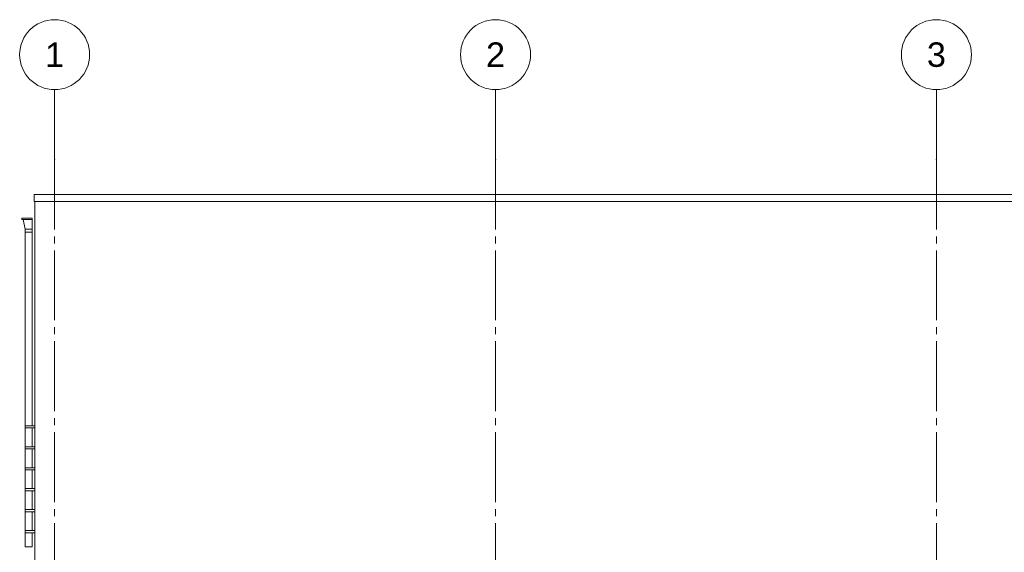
# Model space of a CAD drawing. Header units: millimetres. Extents: x -9479 to 359764, y -50700 to 13856.
# Tile 25 of 37: x 233994 to 248064, y -39569 to -31950. Entities that reach past the tile are written whole.
import ezdxf
from ezdxf.enums import TextEntityAlignment as Align

# ---------------------------------------------------------------- set-up
doc = ezdxf.new("R2010")
doc.units = ezdxf.units.MM
doc.header["$MEASUREMENT"] = 0
doc.linetypes.add('Streep-streepje', pattern=[1300, 1000, -100, 100, -100])
for name, color, linetype in [('21 Buitenwanden', 7, 'Continuous'), ('52 Riolering', 7, 'Continuous'), ('New_28 Draagconstructies', 7, 'Continuous'), ('Stramien', 7, 'Continuous')]:
    doc.layers.add(name, color=color, linetype=linetype)
doc.styles.add('GENERATED_STYLE_7', font='Arial.ttf')

# ---------------------------------------------------------------- blocks, each defined once
blk = doc.blocks.new('Section Element_280_3', base_point=(234415, -43200))
at = {"layer": '21 Buitenwanden', "color": 2, "linetype": 'Continuous', "lineweight": 0}
blk.add_line((234209, -39700), (234209, -34750), dxfattribs=at)
blk = doc.blocks.new('Section Element_307_3', base_point=(234415, -43200))
at = {"layer": '21 Buitenwanden', "color": 2, "linetype": 'Continuous', "lineweight": 0}
blk.add_line((234209, -34750), (234209, -34550), dxfattribs=at)
blk = doc.blocks.new('Section Element_373_3', base_point=(234415, -43200))
at = {"layer": 'New_28 Draagconstructies', "color": 1, "linetype": 'Continuous', "lineweight": 0}
for p, q in [((278889, -34450), (234199, -34450)), ((234199, -34550), (234199, -34450)), ((278889, -34550), (234199, -34550))]:
    blk.add_line(p, q, dxfattribs=at)
blk = doc.blocks.new('Section Element_461_3', base_point=(234415, -43200))
at = {"layer": '52 Riolering', "color": 1, "linetype": 'Continuous', "lineweight": 0}
for p, q in [((234174, -34791), (234024, -34791)), ((234024, -34810), (234024, -34791)), ((234174, -34810), (234024, -34810)), ((234074, -34946), (234046, -34810)), ((234174, -34791), (234174, -34810)), ((234174, -34810), (234174, -34946)), ((234174, -34946), (234074, -34946)), ((234074, -34991), (234074, -34946)), ((234074, -34991), (234074, -37758)), ((234174, -34991), (234074, -34991)), ((234174, -34946), (234174, -34991)), ((234174, -34991), (234174, -37758)), ((234076, -37758), (234072, -37758)), ((234072, -37788), (234072, -37758)), ((234076, -37788), (234072, -37788)), ((234074, -37788), (234074, -38058)), ((234088, -37758), (234076, -37758)), ((234088, -37788), (234076, -37788)), ((234104, -37758), (234088, -37758)), ((234104, -37788), (234088, -37788)), ((234124, -37758), (234104, -37758)), ((234124, -37788), (234104, -37788)), ((234209, -37758), (234124, -37758)), ((234209, -37788), (234124, -37788)), ((234174, -37788), (234174, -38058)), ((234076, -38058), (234072, -38058)), ((234072, -38088), (234072, -38058)), ((234076, -38088), (234072, -38088)), ((234074, -38088), (234074, -38358)), ((234088, -38058), (234076, -38058)), ((234088, -38088), (234076, -38088)), ((234104, -38058), (234088, -38058)), ((234104, -38088), (234088, -38088)), ((234124, -38058), (234104, -38058)), ((234124, -38088), (234104, -38088)), ((234209, -38058), (234124, -38058)), ((234209, -38088), (234124, -38088)), ((234174, -38088), (234174, -38358)), ((234076, -38358), (234072, -38358)), ((234072, -38388), (234072, -38358)), ((234076, -38388), (234072, -38388)), ((234074, -38388), (234074, -38658)), ((234088, -38358), (234076, -38358)), ((234088, -38388), (234076, -38388)), ((234104, -38358), (234088, -38358)), ((234104, -38388), (234088, -38388)), ((234124, -38358), (234104, -38358)), ((234124, -38388), (234104, -38388)), ((234209, -38358), (234124, -38358)), ((234209, -38388), (234124, -38388)), ((234174, -38388), (234174, -38658)), ((234076, -38658), (234072, -38658)), ((234072, -38688), (234072, -38658)), ((234076, -38688), (234072, -38688)), ((234074, -38688), (234074, -38958)), ((234088, -38658), (234076, -38658)), ((234088, -38688), (234076, -38688)), ((234104, -38658), (234088, -38658)), ((234104, -38688), (234088, -38688)), ((234124, -38658), (234104, -38658)), ((234124, -38688), (234104, -38688)), ((234209, -38658), (234124, -38658)), ((234209, -38688), (234124, -38688)), ((234174, -38688), (234174, -38958)), ((234076, -38958), (234072, -38958)), ((234072, -38988), (234072, -38958)), ((234088, -38958), (234076, -38958)), ((234104, -38958), (234088, -38958)), ((234124, -38958), (234104, -38958)), ((234209, -38958), (234124, -38958)), ((234076, -38988), (234072, -38988)), ((234074, -38988), (234074, -39258)), ((234088, -38988), (234076, -38988)), ((234104, -38988), (234088, -38988)), ((234124, -38988), (234104, -38988)), ((234209, -38988), (234124, -38988)), ((234174, -38988), (234174, -39258)), ((234076, -39258), (234072, -39258)), ((234072, -39288), (234072, -39258)), ((234076, -39288), (234072, -39288)), ((234074, -39288), (234074, -39488)), ((234088, -39258), (234076, -39258)), ((234088, -39288), (234076, -39288)), ((234104, -39258), (234088, -39258)), ((234104, -39288), (234088, -39288)), ((234124, -39258), (234104, -39258)), ((234124, -39288), (234104, -39288)), ((234209, -39258), (234124, -39258)), ((234209, -39288), (234124, -39288)), ((234174, -39288), (234174, -39488)), ((234074, -39488), (234078, -39488)), ((234078, -39488), (234089, -39488)), ((234089, -39488), (234105, -39488)), ((234105, -39488), (234124, -39488)), ((234124, -39488), (234144, -39488)), ((234144, -39488), (234160, -39488)), ((234160, -39488), (234171, -39488)), ((234171, -39488), (234174, -39488))]:
    blk.add_line(p, q, dxfattribs=at)
blk = doc.blocks.new('Standard grid marker[24]_3', base_point=(234494, -32950))
at = {"layer": 'Stramien', "color": 9, "linetype": 'Streep-streepje', "lineweight": 0}
for p, q in [((234494, -33950), (234494, -32950)), ((234494, -33950), (234494, -48700)), ((234494, -48700), (234494, -49700))]:
    blk.add_line(p, q, dxfattribs=at)
at = {"layer": 'Stramien', "color": 2, "linetype": 'Continuous', "lineweight": 0, "flags": 128}
for points in [[(234494, -32950, 1), (234494, -31950, 1)], [(234494, -50700, 1), (234494, -49700, 1)]]:
    blk.add_lwpolyline(points, format="xyb", close=True, dxfattribs=at)
at = {"layer": 'Stramien', "color": 9, "linetype": 'Streep-streepje', "lineweight": 0}
for p in [(234494, -33950), (234494, -33950), (234494, -48700), (234494, -48700)]:
    blk.add_point(p, dxfattribs=at)
at = {"layer": 'Stramien', "color": 2, "lineweight": 0, "style": 'GENERATED_STYLE_7'}
for tag, p in [('AC_MarkerText_1_0', (234494, -32275)), ('AC_MarkerText_1_1', (234494, -50025))]:
    blk.add_attdef(tag, text='', height=350, rotation=360, dxfattribs=at).set_placement(p, align=Align.TOP_CENTER)
blk = doc.blocks.new('Standard grid marker[25]_3', base_point=(240794, -32950))
at = {"layer": 'Stramien', "color": 9, "linetype": 'Streep-streepje', "lineweight": 0}
for p, q in [((240794, -33950), (240794, -32950)), ((240794, -33950), (240794, -48700)), ((240794, -48700), (240794, -49700))]:
    blk.add_line(p, q, dxfattribs=at)
at = {"layer": 'Stramien', "color": 2, "linetype": 'Continuous', "lineweight": 0, "flags": 128}
for points in [[(240794, -32950, 1), (240794, -31950, 1)], [(240794, -50700, 1), (240794, -49700, 1)]]:
    blk.add_lwpolyline(points, format="xyb", close=True, dxfattribs=at)
at = {"layer": 'Stramien', "color": 9, "linetype": 'Streep-streepje', "lineweight": 0}
for p in [(240794, -33950), (240794, -33950), (240794, -48700), (240794, -48700)]:
    blk.add_point(p, dxfattribs=at)
at = {"layer": 'Stramien', "color": 2, "lineweight": 0, "style": 'GENERATED_STYLE_7'}
for tag, p in [('AC_MarkerText_1_0', (240794, -32275)), ('AC_MarkerText_1_1', (240794, -50025))]:
    blk.add_attdef(tag, text='', height=350, rotation=360, dxfattribs=at).set_placement(p, align=Align.TOP_CENTER)
blk = doc.blocks.new('Standard grid marker[26]_3', base_point=(247094, -32950))
at = {"layer": 'Stramien', "color": 9, "linetype": 'Streep-streepje', "lineweight": 0}
for p, q in [((247094, -33950), (247094, -32950)), ((247094, -33950), (247094, -48700)), ((247094, -48700), (247094, -49700))]:
    blk.add_line(p, q, dxfattribs=at)
at = {"layer": 'Stramien', "color": 2, "linetype": 'Continuous', "lineweight": 0, "flags": 128}
for points in [[(247094, -32950, 1), (247094, -31950, 1)], [(247094, -50700, 1), (247094, -49700, 1)]]:
    blk.add_lwpolyline(points, format="xyb", close=True, dxfattribs=at)
at = {"layer": 'Stramien', "color": 9, "linetype": 'Streep-streepje', "lineweight": 0}
for p in [(247094, -33950), (247094, -33950), (247094, -48700), (247094, -48700)]:
    blk.add_point(p, dxfattribs=at)
at = {"layer": 'Stramien', "color": 2, "lineweight": 0, "style": 'GENERATED_STYLE_7'}
for tag, p in [('AC_MarkerText_1_0', (247094, -32275)), ('AC_MarkerText_1_1', (247094, -50025))]:
    blk.add_attdef(tag, text='', height=350, rotation=360, dxfattribs=at).set_placement(p, align=Align.TOP_CENTER)

msp = doc.modelspace()

# ---------------------------------------------------------------- block references
at = {"layer": '21 Buitenwanden', "lineweight": 0}
for name in ['Section Element_307_3', 'Section Element_280_3']:
    msp.add_blockref(name, (234415, -43200), dxfattribs=at)
at = {"layer": '52 Riolering', "lineweight": 0}
msp.add_blockref('Section Element_461_3', (234415, -43200), dxfattribs=at)
at = {"layer": 'New_28 Draagconstructies', "lineweight": 0}
msp.add_blockref('Section Element_373_3', (234415, -43200), dxfattribs=at)
at = {"layer": 'Stramien', "color": 1, "linetype": 'Continuous', "lineweight": 0}
ref = msp.add_blockref('Standard grid marker[24]_3', (234494, -32950), dxfattribs=at)
ref.add_attrib('AC_MarkerText_1', '1', dxfattribs={"color": 2, "lineweight": 0, "height": 350, "rotation": 360, "style": 'GENERATED_STYLE_7'}).set_placement((234494, -32275), align=Align.TOP_CENTER)
ref.add_attrib('AC_MarkerText_1_1', '1', dxfattribs={"color": 2, "lineweight": 0, "height": 350, "rotation": 360, "style": 'GENERATED_STYLE_7'}).set_placement((234494, -50025), align=Align.TOP_CENTER)
ref = msp.add_blockref('Standard grid marker[25]_3', (240794, -32950), dxfattribs=at)
ref.add_attrib('AC_MarkerText_1', '2', dxfattribs={"color": 2, "lineweight": 0, "height": 350, "rotation": 360, "style": 'GENERATED_STYLE_7'}).set_placement((240794, -32275), align=Align.TOP_CENTER)
ref.add_attrib('AC_MarkerText_1_1', '2', dxfattribs={"color": 2, "lineweight": 0, "height": 350, "rotation": 360, "style": 'GENERATED_STYLE_7'}).set_placement((240794, -50025), align=Align.TOP_CENTER)
ref = msp.add_blockref('Standard grid marker[26]_3', (247094, -32950), dxfattribs=at)
ref.add_attrib('AC_MarkerText_1', '3', dxfattribs={"color": 2, "lineweight": 0, "height": 350, "rotation": 360, "style": 'GENERATED_STYLE_7'}).set_placement((247094, -32275), align=Align.TOP_CENTER)
ref.add_attrib('AC_MarkerText_1_1', '3', dxfattribs={"color": 2, "lineweight": 0, "height": 350, "rotation": 360, "style": 'GENERATED_STYLE_7'}).set_placement((247094, -50025), align=Align.TOP_CENTER)

doc.saveas('drawing.dxf')
